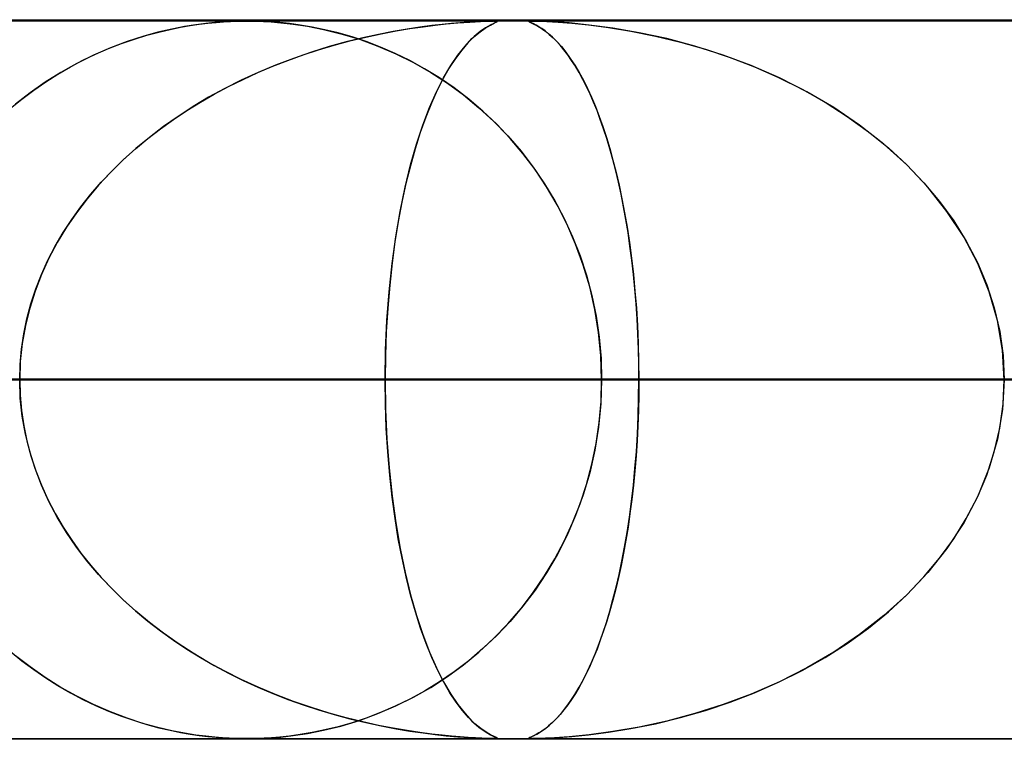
# Model space of a CAD drawing. Header units: millimetres. Extents: x -790 to 790, y -924 to 924.
# Tile 36 of 48: x 201 to 215, y 914 to 924. Entities that reach past the tile are written whole.
import ezdxf

# ---------------------------------------------------------------- set-up
doc = ezdxf.new("R2010")
doc.units = ezdxf.units.MM
doc.layers.add('HIDDEN', color=7, linetype='Continuous')
doc.layers.add('THICK', color=7, linetype='Continuous')

msp = doc.modelspace()

# ---------------------------------------------------------------- linework, layer by layer
at = {"layer": 'HIDDEN'}
for p, q in [((344.621, 923.99), (0, 923.99)), ((677, 923.99), (0, 923.99)), ((344.621, 923.99), (0, 923.99)), ((329.536, 923.98), (0, 923.98)), ((204.03, 923.948), (203.891, 923.93)), ((203.936, 923.936), (204.056, 923.95)), ((204.152, 923.96), (204.03, 923.948)), ((204.056, 923.95), (204.17, 923.961)), ((204.259, 923.968), (204.152, 923.96)), ((204.17, 923.961), (204.275, 923.969)), ((204.354, 923.974), (204.259, 923.968)), ((204.275, 923.969), (204.37, 923.975)), ((204.438, 923.977), (204.354, 923.974)), ((204.37, 923.975), (204.454, 923.978)), ((204.515, 923.979), (204.438, 923.977)), ((204.454, 923.978), (204.529, 923.98)), ((204.588, 923.98), (204.515, 923.979)), ((204.529, 923.98), (204.6, 923.98)), ((204.665, 923.98), (204.588, 923.98)), ((204.6, 923.98), (204.672, 923.98)), ((204.746, 923.978), (204.665, 923.98)), ((204.672, 923.98), (204.747, 923.978)), ((204.837, 923.974), (204.746, 923.978)), ((204.747, 923.978), (204.831, 923.975)), ((204.831, 923.975), (204.935, 923.969)), ((204.939, 923.968), (204.837, 923.974)), ((204.935, 923.969), (205.072, 923.958)), ((205.057, 923.959), (204.939, 923.968)), ((205.19, 923.945), (205.057, 923.959)), ((205.072, 923.958), (205.242, 923.938)), ((205.339, 923.925), (205.19, 923.945)), ((207.445, 923.947), (207.315, 923.934)), ((207.367, 923.94), (207.529, 923.954)), ((207.563, 923.957), (207.445, 923.947)), ((207.529, 923.954), (207.696, 923.966)), ((207.675, 923.965), (207.563, 923.957)), ((207.777, 923.971), (207.675, 923.965)), ((207.696, 923.966), (207.846, 923.975)), ((207.864, 923.976), (207.777, 923.971)), ((207.846, 923.975), (207.956, 923.979)), ((207.935, 923.978), (207.864, 923.976)), ((207.988, 923.98), (207.935, 923.978)), ((207.956, 923.979), (208.027, 923.98)), ((208.03, 923.948), (207.981, 923.923)), ((207.986, 923.926), (208.042, 923.954)), ((208.028, 923.98), (207.988, 923.98)), ((208.057, 923.98), (208.028, 923.98)), ((208.063, 923.964), (208.03, 923.948)), ((208.035, 923.98), (208.072, 923.978)), ((208.042, 923.954), (208.073, 923.968)), ((208.074, 923.978), (208.057, 923.98)), ((208.08, 923.973), (208.063, 923.964)), ((208.072, 923.978), (208.08, 923.973)), ((208.073, 923.968), (208.081, 923.975)), ((208.081, 923.975), (208.074, 923.978)), ((208.519, 923.975), (208.532, 923.979)), ((208.53, 923.966), (208.519, 923.975)), ((208.527, 923.978), (208.52, 923.976)), ((208.52, 923.976), (208.522, 923.971)), ((208.522, 923.971), (208.532, 923.965)), ((208.544, 923.98), (208.527, 923.978)), ((208.555, 923.954), (208.53, 923.966)), ((208.532, 923.979), (208.571, 923.98)), ((208.532, 923.965), (208.549, 923.957)), ((208.571, 923.98), (208.544, 923.98)), ((208.549, 923.957), (208.571, 923.947)), ((208.586, 923.94), (208.555, 923.954)), ((208.614, 923.98), (208.571, 923.98)), ((208.571, 923.98), (208.646, 923.979)), ((208.571, 923.947), (208.597, 923.934)), ((208.672, 923.978), (208.614, 923.98)), ((208.646, 923.979), (208.767, 923.974)), ((208.751, 923.975), (208.672, 923.978)), ((208.877, 923.968), (208.751, 923.975)), ((208.767, 923.974), (208.926, 923.965)), ((209.079, 923.954), (208.877, 923.968)), ((208.926, 923.965), (209.116, 923.95)), ((209.355, 923.926), (209.079, 923.954)), ((209.116, 923.95), (209.35, 923.927)), ((203.362, 923.825), (203.154, 923.768)), ((203.209, 923.784), (203.375, 923.828)), ((203.555, 923.87), (203.362, 923.825)), ((203.375, 923.828), (203.531, 923.865)), ((203.531, 923.865), (203.677, 923.894)), ((203.732, 923.904), (203.555, 923.87)), ((203.677, 923.894), (203.812, 923.918)), ((203.891, 923.93), (203.732, 923.904)), ((203.812, 923.918), (203.936, 923.936)), ((205.242, 923.938), (205.44, 923.909)), ((205.504, 923.897), (205.339, 923.925)), ((205.44, 923.909), (205.662, 923.865)), ((205.682, 923.861), (205.504, 923.897)), ((205.662, 923.865), (205.904, 923.805)), ((205.869, 923.815), (205.682, 923.861)), ((206.06, 923.76), (205.869, 923.815)), ((205.904, 923.805), (206.162, 923.727)), ((206.633, 923.836), (206.427, 923.796)), ((206.466, 923.804), (206.673, 923.843)), ((206.826, 923.869), (206.633, 923.836)), ((206.673, 923.843), (206.866, 923.876)), ((207.005, 923.896), (206.826, 923.869)), ((206.866, 923.876), (207.047, 923.902)), ((207.168, 923.917), (207.005, 923.896)), ((207.047, 923.902), (207.214, 923.923)), ((207.315, 923.934), (207.168, 923.917)), ((207.214, 923.923), (207.367, 923.94)), ((207.728, 923.736), (207.823, 923.819)), ((207.843, 923.834), (207.759, 923.765)), ((207.823, 923.819), (207.912, 923.883)), ((207.917, 923.887), (207.843, 923.834)), ((207.912, 923.883), (207.986, 923.926)), ((207.981, 923.923), (207.917, 923.887)), ((208.619, 923.923), (208.586, 923.94)), ((208.597, 923.934), (208.629, 923.917)), ((208.656, 923.902), (208.619, 923.923)), ((208.629, 923.917), (208.666, 923.896)), ((208.698, 923.876), (208.656, 923.902)), ((208.666, 923.896), (208.707, 923.869)), ((208.743, 923.843), (208.698, 923.876)), ((208.707, 923.869), (208.753, 923.836)), ((208.793, 923.804), (208.743, 923.843)), ((208.753, 923.836), (208.803, 923.796)), ((209.35, 923.927), (209.626, 923.891)), ((209.684, 923.883), (209.355, 923.926)), ((209.626, 923.891), (209.937, 923.841)), ((210.054, 923.819), (209.684, 923.883)), ((209.937, 923.841), (210.278, 923.773)), ((210.438, 923.736), (210.054, 923.819)), ((202.934, 923.696), (202.704, 923.609)), ((202.854, 923.667), (203.034, 923.73)), ((203.154, 923.768), (202.934, 923.696)), ((203.034, 923.73), (203.209, 923.784)), ((205.981, 923.691), (205.743, 923.625)), ((205.812, 923.645), (206.03, 923.704)), ((206.209, 923.748), (205.981, 923.691)), ((206.03, 923.704), (206.25, 923.757)), ((206.256, 923.695), (206.06, 923.76)), ((206.162, 923.727), (206.42, 923.633)), ((206.427, 923.796), (206.209, 923.748)), ((206.25, 923.757), (206.466, 923.804)), ((206.456, 923.618), (206.256, 923.695)), ((207.672, 923.679), (207.586, 923.578)), ((207.631, 923.633), (207.728, 923.736)), ((207.759, 923.765), (207.672, 923.679)), ((208.846, 923.757), (208.793, 923.804)), ((208.803, 923.796), (208.856, 923.748)), ((208.9, 923.704), (208.846, 923.757)), ((208.856, 923.748), (208.912, 923.691)), ((208.953, 923.645), (208.9, 923.704)), ((208.912, 923.691), (208.971, 923.625)), ((210.278, 923.773), (210.627, 923.688)), ((210.827, 923.633), (210.438, 923.736)), ((210.627, 923.688), (210.974, 923.588)), ((202.704, 923.609), (202.467, 923.507)), ((202.496, 923.52), (202.675, 923.597)), ((202.675, 923.597), (202.854, 923.667)), ((205.496, 923.549), (205.246, 923.462)), ((205.381, 923.51), (205.595, 923.581)), ((205.743, 923.625), (205.496, 923.549)), ((205.595, 923.581), (205.812, 923.645)), ((206.42, 923.633), (206.671, 923.525)), ((206.658, 923.531), (206.456, 923.618)), ((207.586, 923.578), (207.499, 923.462)), ((207.532, 923.508), (207.631, 923.633)), ((209.007, 923.581), (208.953, 923.645)), ((208.971, 923.625), (209.032, 923.549)), ((209.06, 923.51), (209.007, 923.581)), ((209.032, 923.549), (209.094, 923.462)), ((211.219, 923.508), (210.827, 923.633)), ((210.974, 923.588), (211.318, 923.473)), ((202.145, 923.343), (202.32, 923.435)), ((202.467, 923.507), (202.236, 923.392)), ((202.32, 923.435), (202.496, 923.52)), ((204.958, 923.352), (205.168, 923.434)), ((205.246, 923.462), (204.998, 923.368)), ((205.168, 923.434), (205.381, 923.51)), ((206.863, 923.431), (206.658, 923.531)), ((206.671, 923.525), (206.916, 923.403)), ((207.068, 923.318), (206.863, 923.431)), ((206.916, 923.403), (207.155, 923.267)), ((207.499, 923.462), (207.413, 923.33)), ((207.432, 923.361), (207.532, 923.508)), ((209.113, 923.434), (209.06, 923.51)), ((209.094, 923.462), (209.156, 923.368)), ((209.166, 923.352), (209.113, 923.434)), ((211.611, 923.361), (211.219, 923.508)), ((211.318, 923.473), (211.657, 923.342)), ((202.012, 923.267), (201.795, 923.13)), ((201.972, 923.243), (202.145, 923.343)), ((202.236, 923.392), (202.012, 923.267)), ((204.757, 923.266), (204.521, 923.158)), ((204.545, 923.17), (204.75, 923.264)), ((204.75, 923.264), (204.958, 923.352)), ((204.998, 923.368), (204.757, 923.266)), ((207.274, 923.192), (207.068, 923.318)), ((207.155, 923.267), (207.386, 923.117)), ((207.413, 923.33), (207.328, 923.183)), ((207.332, 923.19), (207.432, 923.361)), ((209.156, 923.368), (209.217, 923.266)), ((209.218, 923.264), (209.166, 923.352)), ((209.217, 923.266), (209.276, 923.158)), ((209.269, 923.17), (209.218, 923.264)), ((212.001, 923.19), (211.611, 923.361)), ((211.657, 923.342), (211.991, 923.195)), ((201.795, 923.13), (201.586, 922.984)), ((201.635, 923.019), (201.802, 923.135)), ((201.802, 923.135), (201.972, 923.243)), ((204.521, 923.158), (204.291, 923.042)), ((204.344, 923.07), (204.545, 923.17)), ((207.233, 922.995), (207.332, 923.19)), ((207.328, 923.183), (207.244, 923.019)), ((207.479, 923.051), (207.274, 923.192)), ((209.32, 923.07), (209.269, 923.17)), ((209.276, 923.158), (209.333, 923.042)), ((211.991, 923.195), (212.318, 923.032)), ((212.385, 922.995), (212.001, 923.19)), ((201.586, 922.984), (201.384, 922.827)), ((201.47, 922.896), (201.635, 923.019)), ((204.291, 923.042), (204.067, 922.92)), ((204.146, 922.964), (204.344, 923.07)), ((207.137, 922.777), (207.233, 922.995)), ((207.244, 923.019), (207.163, 922.839)), ((207.386, 923.117), (207.61, 922.953)), ((207.682, 922.896), (207.479, 923.051)), ((209.369, 922.964), (209.32, 923.07)), ((209.333, 923.042), (209.389, 922.92)), ((212.318, 923.032), (212.636, 922.852)), ((212.758, 922.777), (212.385, 922.995)), ((201.309, 922.764), (201.47, 922.896)), ((203.762, 922.735), (203.952, 922.853)), ((204.067, 922.92), (203.851, 922.791)), ((203.952, 922.853), (204.146, 922.964)), ((207.61, 922.953), (207.825, 922.776)), ((207.88, 922.727), (207.682, 922.896)), ((209.418, 922.853), (209.369, 922.964)), ((209.389, 922.92), (209.444, 922.791)), ((209.466, 922.735), (209.418, 922.853)), ((212.636, 922.852), (212.944, 922.655)), ((203.577, 922.611), (203.762, 922.735)), ((203.851, 922.791), (203.641, 922.655)), ((207.044, 922.534), (207.137, 922.777)), ((207.163, 922.839), (207.084, 922.642)), ((207.825, 922.776), (208.032, 922.585)), ((208.072, 922.545), (207.88, 922.727)), ((209.444, 922.791), (209.496, 922.655)), ((209.512, 922.611), (209.466, 922.735)), ((213.116, 922.534), (212.758, 922.777)), ((203.396, 922.481), (203.577, 922.611)), ((203.641, 922.655), (203.438, 922.512)), ((207.084, 922.642), (207.008, 922.429)), ((208.032, 922.585), (208.227, 922.383)), ((209.496, 922.655), (209.547, 922.512)), ((209.558, 922.481), (209.512, 922.611)), ((212.944, 922.655), (213.239, 922.442)), ((203.22, 922.345), (203.396, 922.481)), ((203.438, 922.512), (203.243, 922.363)), ((206.956, 922.268), (207.044, 922.534)), ((208.258, 922.349), (208.072, 922.545)), ((209.547, 922.512), (209.596, 922.363)), ((209.602, 922.345), (209.558, 922.481)), ((213.455, 922.268), (213.116, 922.534)), ((213.239, 922.442), (213.516, 922.217)), ((203.049, 922.203), (203.22, 922.345)), ((203.243, 922.363), (203.055, 922.208)), ((207.008, 922.429), (206.937, 922.204)), ((208.227, 922.383), (208.41, 922.17)), ((208.435, 922.138), (208.258, 922.349)), ((209.596, 922.363), (209.643, 922.208)), ((209.645, 922.203), (209.602, 922.345)), ((203.055, 922.208), (202.875, 922.045)), ((202.884, 922.054), (203.049, 922.203)), ((206.937, 922.204), (206.871, 921.967)), ((206.874, 921.979), (206.956, 922.268)), ((208.41, 922.17), (208.58, 921.948)), ((209.643, 922.208), (209.688, 922.045)), ((209.686, 922.054), (209.645, 922.203)), ((213.773, 921.979), (213.455, 922.268)), ((213.516, 922.217), (213.773, 921.979)), ((202.875, 922.045), (202.701, 921.875)), ((202.725, 921.899), (202.884, 922.054)), ((208.604, 921.914), (208.435, 922.138)), ((209.726, 921.899), (209.686, 922.054)), ((209.688, 922.045), (209.732, 921.875)), ((202.573, 921.738), (202.725, 921.899)), ((206.798, 921.668), (206.874, 921.979)), ((206.871, 921.967), (206.809, 921.719)), ((208.58, 921.948), (208.737, 921.717)), ((208.763, 921.676), (208.604, 921.914)), ((209.764, 921.738), (209.726, 921.899)), ((214.067, 921.668), (213.773, 921.979)), ((213.773, 921.979), (214.011, 921.731)), ((202.701, 921.875), (202.536, 921.697)), ((209.732, 921.875), (209.773, 921.697)), ((202.536, 921.697), (202.379, 921.51)), ((202.429, 921.571), (202.573, 921.738)), ((206.729, 921.334), (206.798, 921.668)), ((206.809, 921.719), (206.753, 921.46)), ((208.737, 921.717), (208.88, 921.479)), ((208.91, 921.424), (208.763, 921.676)), ((209.8, 921.571), (209.764, 921.738)), ((209.773, 921.697), (209.813, 921.51)), ((214.011, 921.731), (214.229, 921.471)), ((214.331, 921.334), (214.067, 921.668)), ((202.379, 921.51), (202.23, 921.315)), ((202.292, 921.399), (202.429, 921.571)), ((208.88, 921.479), (209.01, 921.233)), ((209.834, 921.399), (209.8, 921.571)), ((209.813, 921.51), (209.85, 921.315)), ((202.164, 921.221), (202.292, 921.399)), ((206.753, 921.46), (206.703, 921.191)), ((209.046, 921.158), (208.91, 921.424)), ((209.867, 921.221), (209.834, 921.399)), ((214.229, 921.471), (214.425, 921.201)), ((202.044, 921.038), (202.164, 921.221)), ((202.23, 921.315), (202.091, 921.112)), ((206.668, 920.98), (206.729, 921.334)), ((209.01, 921.233), (209.127, 920.978)), ((209.85, 921.315), (209.885, 921.112)), ((209.897, 921.038), (209.867, 921.221)), ((214.564, 920.98), (214.331, 921.334)), ((202.091, 921.112), (201.963, 920.901)), ((206.703, 921.191), (206.657, 920.91)), ((209.168, 920.879), (209.046, 921.158)), ((209.885, 921.112), (209.917, 920.901)), ((214.425, 921.201), (214.6, 920.919)), ((201.934, 920.849), (202.044, 921.038)), ((206.617, 920.607), (206.668, 920.98)), ((209.127, 920.978), (209.23, 920.715)), ((209.924, 920.849), (209.897, 921.038)), ((214.762, 920.607), (214.564, 920.98)), ((201.833, 920.655), (201.934, 920.849)), ((201.963, 920.901), (201.847, 920.682)), ((206.657, 920.91), (206.618, 920.616)), ((209.274, 920.587), (209.168, 920.879)), ((209.917, 920.901), (209.946, 920.682)), ((209.949, 920.655), (209.924, 920.849)), ((214.6, 920.919), (214.754, 920.623)), ((201.847, 920.682), (201.743, 920.457)), ((209.23, 920.715), (209.319, 920.444)), ((209.946, 920.682), (209.972, 920.457)), ((201.743, 920.457), (201.833, 920.655)), ((206.575, 920.216), (206.617, 920.607)), ((206.618, 920.616), (206.584, 920.308)), ((209.364, 920.283), (209.274, 920.587)), ((209.972, 920.457), (209.949, 920.655)), ((214.754, 920.623), (214.884, 920.314)), ((214.92, 920.216), (214.762, 920.607)), ((201.743, 920.457), (201.653, 920.225)), ((201.664, 920.255), (201.743, 920.457)), ((209.319, 920.444), (209.394, 920.164)), ((209.972, 920.457), (209.994, 920.225)), ((209.992, 920.255), (209.972, 920.457)), ((201.596, 920.048), (201.664, 920.255)), ((206.584, 920.308), (206.557, 919.988)), ((209.436, 919.969), (209.364, 920.283)), ((210.009, 920.048), (209.992, 920.255)), ((214.884, 920.314), (214.989, 919.993)), ((201.653, 920.225), (201.579, 919.987)), ((206.545, 919.814), (206.575, 920.216)), ((209.394, 920.164), (209.453, 919.877)), ((209.994, 920.225), (210.013, 919.987)), ((215.035, 919.814), (214.92, 920.216)), ((201.579, 919.987), (201.519, 919.745)), ((201.54, 919.839), (201.596, 920.048)), ((206.557, 919.988), (206.537, 919.66)), ((210.023, 919.839), (210.009, 920.048)), ((210.013, 919.987), (210.028, 919.745)), ((214.989, 919.993), (215.066, 919.664)), ((201.496, 919.628), (201.54, 919.839)), ((209.488, 919.648), (209.436, 919.969)), ((209.453, 919.877), (209.495, 919.585)), ((210.034, 919.628), (210.023, 919.839)), ((201.519, 919.745), (201.476, 919.497)), ((206.527, 919.404), (206.545, 919.814)), ((210.028, 919.745), (210.039, 919.497)), ((215.105, 919.404), (215.035, 919.814)), ((201.465, 919.416), (201.496, 919.628)), ((206.537, 919.66), (206.525, 919.327)), ((209.52, 919.322), (209.488, 919.648)), ((209.495, 919.585), (209.522, 919.289)), ((210.041, 919.416), (210.034, 919.628)), ((215.066, 919.664), (215.112, 919.329)), ((201.476, 919.497), (201.449, 919.244)), ((210.039, 919.497), (210.045, 919.244)), ((201.446, 919.203), (201.465, 919.416)), ((206.521, 918.99), (206.527, 919.404)), ((206.525, 919.327), (206.521, 918.99)), ((209.53, 918.99), (209.52, 919.322)), ((209.522, 919.289), (209.53, 918.99)), ((210.046, 919.203), (210.041, 919.416)), ((215.128, 918.99), (215.105, 919.404)), ((215.112, 919.329), (215.128, 918.99)), ((201.449, 919.244), (201.44, 918.99)), ((201.44, 918.99), (201.446, 919.203)), ((210.045, 919.244), (210.048, 918.99)), ((210.048, 918.99), (210.046, 919.203)), ((206.521, 918.99), (0, 918.99)), ((0, 918.99), (206.521, 918.99)), ((223.88, 918.99), (0, 918.99)), ((0, 918.99), (218.8, 918.99)), ((0, 918.99), (223.88, 918.99)), ((218.8, 918.99), (0, 918.99)), ((241.24, 918.99), (0, 918.99)), ((0, 918.99), (236.159, 918.99)), ((0, 918.99), (241.24, 918.99)), ((236.159, 918.99), (0, 918.99)), ((258.599, 918.99), (0, 918.99)), ((0, 918.99), (253.518, 918.99)), ((0, 918.99), (258.599, 918.99)), ((253.518, 918.99), (0, 918.99)), ((275.958, 918.99), (0, 918.99)), ((0, 918.99), (270.877, 918.99)), ((0, 918.99), (275.958, 918.99)), ((270.877, 918.99), (0, 918.99)), ((293.317, 918.99), (0, 918.99)), ((0, 918.99), (288.236, 918.99)), ((0, 918.99), (293.317, 918.99)), ((288.236, 918.99), (0, 918.99)), ((310.676, 918.99), (0, 918.99)), ((0, 918.99), (305.595, 918.99)), ((0, 918.99), (310.676, 918.99)), ((305.595, 918.99), (0, 918.99)), ((328.035, 918.99), (0, 918.99)), ((0, 918.99), (322.954, 918.99)), ((0, 918.99), (328.035, 918.99)), ((322.954, 918.99), (0, 918.99)), ((209.53, 918.99), (110.963, 918.99)), ((110.963, 918.99), (209.53, 918.99)), ((123.245, 918.99), (233.657, 918.99)), ((233.657, 918.99), (123.245, 918.99)), ((243.639, 918.99), (128.326, 918.99)), ((128.326, 918.99), (243.639, 918.99)), ((140.606, 918.99), (267.763, 918.99)), ((267.763, 918.99), (140.606, 918.99)), ((277.745, 918.99), (145.687, 918.99)), ((145.687, 918.99), (277.745, 918.99)), ((157.967, 918.99), (301.869, 918.99)), ((301.869, 918.99), (157.967, 918.99)), ((311.85, 918.99), (163.048, 918.99)), ((163.048, 918.99), (311.85, 918.99)), ((175.328, 918.99), (335.973, 918.99)), ((335.973, 918.99), (175.328, 918.99)), ((345.954, 918.99), (180.409, 918.99)), ((180.409, 918.99), (345.954, 918.99)), ((192.688, 918.99), (370.076, 918.99)), ((370.076, 918.99), (192.688, 918.99)), ((380.057, 918.99), (197.769, 918.99)), ((197.769, 918.99), (380.057, 918.99)), ((197.769, 918.99), (210.048, 918.99)), ((210.048, 918.99), (197.769, 918.99)), ((201.44, 918.99), (201.446, 918.777)), ((201.449, 918.736), (201.44, 918.99)), ((206.525, 918.651), (206.521, 918.99)), ((206.521, 918.99), (206.527, 918.576)), ((218.8, 918.99), (206.521, 918.99)), ((206.521, 918.99), (218.8, 918.99)), ((209.53, 918.99), (209.52, 918.658)), ((209.522, 918.691), (209.53, 918.99)), ((233.657, 918.99), (209.53, 918.99)), ((209.53, 918.99), (233.657, 918.99)), ((210.045, 918.736), (210.048, 918.99)), ((210.048, 918.99), (210.046, 918.777)), ((210.048, 918.99), (404.179, 918.99)), ((404.179, 918.99), (210.048, 918.99)), ((215.128, 918.99), (215.105, 918.576)), ((215.112, 918.651), (215.128, 918.99)), ((201.446, 918.777), (201.465, 918.564)), ((210.046, 918.777), (210.041, 918.564)), ((201.476, 918.483), (201.449, 918.736)), ((206.537, 918.316), (206.525, 918.651)), ((209.52, 918.658), (209.488, 918.332)), ((209.495, 918.395), (209.522, 918.691)), ((210.039, 918.483), (210.045, 918.736)), ((215.066, 918.316), (215.112, 918.651)), ((201.465, 918.564), (201.496, 918.352)), ((201.519, 918.235), (201.476, 918.483)), ((206.527, 918.576), (206.545, 918.166)), ((210.028, 918.235), (210.039, 918.483)), ((210.041, 918.564), (210.034, 918.352)), ((215.105, 918.576), (215.035, 918.166)), ((201.496, 918.352), (201.54, 918.141)), ((209.488, 918.332), (209.436, 918.011)), ((209.453, 918.103), (209.495, 918.395)), ((210.034, 918.352), (210.023, 918.141)), ((201.579, 917.993), (201.519, 918.235)), ((206.557, 917.987), (206.537, 918.316)), ((210.013, 917.993), (210.028, 918.235)), ((214.989, 917.987), (215.066, 918.316)), ((201.54, 918.141), (201.596, 917.932)), ((206.545, 918.166), (206.575, 917.764)), ((209.394, 917.816), (209.453, 918.103)), ((210.023, 918.141), (210.009, 917.932)), ((215.035, 918.166), (214.92, 917.764)), ((201.653, 917.755), (201.579, 917.993)), ((201.596, 917.932), (201.664, 917.725)), ((206.584, 917.666), (206.557, 917.987)), ((209.436, 918.011), (209.364, 917.697)), ((210.009, 917.932), (209.992, 917.725)), ((209.994, 917.755), (210.013, 917.993)), ((214.884, 917.666), (214.989, 917.987)), ((209.319, 917.536), (209.394, 917.816)), ((201.743, 917.523), (201.653, 917.755)), ((201.664, 917.725), (201.743, 917.523)), ((206.575, 917.764), (206.617, 917.374)), ((206.619, 917.357), (206.584, 917.666)), ((209.364, 917.697), (209.274, 917.393)), ((209.972, 917.523), (209.994, 917.755)), ((209.992, 917.725), (209.972, 917.523)), ((214.754, 917.357), (214.884, 917.666)), ((214.92, 917.764), (214.762, 917.374)), ((201.743, 917.523), (201.833, 917.325)), ((201.847, 917.298), (201.743, 917.523)), ((209.23, 917.265), (209.319, 917.536)), ((209.946, 917.298), (209.972, 917.523)), ((209.972, 917.523), (209.949, 917.325)), ((206.617, 917.374), (206.668, 917)), ((209.274, 917.393), (209.168, 917.101)), ((214.762, 917.374), (214.564, 917)), ((201.833, 917.325), (201.934, 917.131)), ((201.963, 917.079), (201.847, 917.298)), ((206.659, 917.061), (206.619, 917.357)), ((209.127, 917.002), (209.23, 917.265)), ((209.917, 917.079), (209.946, 917.298)), ((209.949, 917.325), (209.924, 917.131)), ((214.6, 917.061), (214.754, 917.357)), ((201.934, 917.131), (202.044, 916.942)), ((209.168, 917.101), (209.046, 916.822)), ((209.924, 917.131), (209.897, 916.942)), ((202.091, 916.868), (201.963, 917.079)), ((206.704, 916.779), (206.659, 917.061)), ((206.668, 917), (206.729, 916.646)), ((209.01, 916.747), (209.127, 917.002)), ((209.885, 916.868), (209.917, 917.079)), ((214.564, 917), (214.331, 916.646)), ((214.425, 916.779), (214.6, 917.061)), ((202.044, 916.942), (202.164, 916.759)), ((202.23, 916.665), (202.091, 916.868)), ((209.85, 916.665), (209.885, 916.868)), ((209.897, 916.942), (209.867, 916.759)), ((202.164, 916.759), (202.292, 916.581)), ((206.755, 916.509), (206.704, 916.779)), ((208.88, 916.501), (209.01, 916.747)), ((209.046, 916.822), (208.91, 916.556)), ((209.867, 916.759), (209.834, 916.581)), ((214.229, 916.509), (214.425, 916.779)), ((202.379, 916.47), (202.23, 916.665)), ((202.292, 916.581), (202.429, 916.409)), ((206.729, 916.646), (206.798, 916.312)), ((208.91, 916.556), (208.763, 916.304)), ((209.834, 916.581), (209.8, 916.409)), ((209.813, 916.47), (209.85, 916.665)), ((214.331, 916.646), (214.067, 916.312)), ((202.536, 916.283), (202.379, 916.47)), ((206.812, 916.249), (206.755, 916.509)), ((208.737, 916.263), (208.88, 916.501)), ((209.773, 916.283), (209.813, 916.47)), ((214.011, 916.249), (214.229, 916.509)), ((202.429, 916.409), (202.573, 916.242)), ((202.701, 916.105), (202.536, 916.283)), ((206.798, 916.312), (206.874, 916.001)), ((208.763, 916.304), (208.604, 916.066)), ((209.732, 916.105), (209.773, 916.283)), ((209.8, 916.409), (209.764, 916.242)), ((214.067, 916.312), (213.773, 916.001)), ((202.573, 916.242), (202.725, 916.081)), ((206.874, 916.001), (206.812, 916.249)), ((208.58, 916.032), (208.737, 916.263)), ((209.764, 916.242), (209.726, 916.081)), ((213.773, 916.001), (214.011, 916.249)), ((202.875, 915.935), (202.701, 916.105)), ((202.725, 916.081), (202.884, 915.926)), ((208.41, 915.81), (208.58, 916.032)), ((208.604, 916.066), (208.435, 915.842)), ((209.726, 916.081), (209.686, 915.926)), ((209.688, 915.935), (209.732, 916.105)), ((203.055, 915.772), (202.875, 915.935)), ((202.884, 915.926), (203.049, 915.778)), ((206.941, 915.763), (206.874, 916.001)), ((206.874, 916.001), (206.956, 915.712)), ((209.643, 915.772), (209.688, 915.935)), ((209.686, 915.926), (209.645, 915.778)), ((213.773, 916.001), (213.455, 915.712)), ((213.516, 915.763), (213.773, 916.001)), ((203.049, 915.778), (203.22, 915.635)), ((203.243, 915.617), (203.055, 915.772)), ((207.013, 915.538), (206.941, 915.763)), ((208.227, 915.597), (208.41, 915.81)), ((208.435, 915.842), (208.258, 915.631)), ((209.596, 915.617), (209.643, 915.772)), ((209.645, 915.778), (209.602, 915.635)), ((213.239, 915.538), (213.516, 915.763)), ((203.22, 915.635), (203.396, 915.499)), ((203.438, 915.468), (203.243, 915.617)), ((206.956, 915.712), (207.044, 915.446)), ((208.032, 915.395), (208.227, 915.597)), ((208.258, 915.631), (208.072, 915.435)), ((209.547, 915.468), (209.596, 915.617)), ((209.602, 915.635), (209.558, 915.499)), ((213.455, 915.712), (213.116, 915.446)), ((203.396, 915.499), (203.577, 915.369)), ((203.641, 915.325), (203.438, 915.468)), ((207.089, 915.325), (207.013, 915.538)), ((209.496, 915.325), (209.547, 915.468)), ((209.558, 915.499), (209.512, 915.369)), ((212.944, 915.325), (213.239, 915.538)), ((203.577, 915.369), (203.762, 915.245)), ((203.851, 915.189), (203.641, 915.325)), ((207.044, 915.446), (207.137, 915.203)), ((207.169, 915.128), (207.089, 915.325)), ((207.825, 915.204), (208.032, 915.395)), ((208.072, 915.435), (207.88, 915.253)), ((209.444, 915.189), (209.496, 915.325)), ((209.512, 915.369), (209.466, 915.245)), ((212.636, 915.128), (212.944, 915.325)), ((213.116, 915.446), (212.758, 915.203)), ((201.309, 915.216), (201.47, 915.084)), ((203.762, 915.245), (203.952, 915.127)), ((204.067, 915.06), (203.851, 915.189)), ((207.137, 915.203), (207.233, 914.985)), ((207.61, 915.027), (207.825, 915.204)), ((207.88, 915.253), (207.682, 915.084)), ((209.389, 915.06), (209.444, 915.189)), ((209.466, 915.245), (209.418, 915.127)), ((212.758, 915.203), (212.385, 914.985)), ((201.586, 914.996), (201.384, 915.153)), ((201.47, 915.084), (201.635, 914.961)), ((203.952, 915.127), (204.146, 915.016)), ((204.291, 914.938), (204.067, 915.06)), ((207.251, 914.948), (207.169, 915.128)), ((207.682, 915.084), (207.479, 914.929)), ((209.333, 914.938), (209.389, 915.06)), ((209.418, 915.127), (209.369, 915.016)), ((212.318, 914.948), (212.636, 915.128)), ((201.795, 914.85), (201.586, 914.996)), ((201.635, 914.961), (201.802, 914.845)), ((204.146, 915.016), (204.344, 914.91)), ((204.521, 914.822), (204.291, 914.938)), ((204.344, 914.91), (204.545, 914.81)), ((207.233, 914.985), (207.332, 914.79)), ((207.335, 914.785), (207.251, 914.948)), ((207.479, 914.929), (207.274, 914.788)), ((207.386, 914.863), (207.61, 915.027)), ((209.32, 914.91), (209.269, 914.81)), ((209.276, 914.822), (209.333, 914.938)), ((209.369, 915.016), (209.32, 914.91)), ((211.991, 914.785), (212.318, 914.948)), ((212.385, 914.985), (212.001, 914.79)), ((202.012, 914.713), (201.795, 914.85)), ((201.802, 914.845), (201.972, 914.737)), ((204.757, 914.714), (204.521, 914.822)), ((204.545, 914.81), (204.75, 914.716)), ((207.274, 914.788), (207.068, 914.662)), ((207.155, 914.713), (207.386, 914.863)), ((207.332, 914.79), (207.432, 914.619)), ((207.42, 914.638), (207.335, 914.785)), ((209.217, 914.714), (209.276, 914.822)), ((209.269, 914.81), (209.218, 914.716)), ((212.001, 914.79), (211.611, 914.619)), ((211.657, 914.638), (211.991, 914.785)), ((201.972, 914.737), (202.145, 914.637)), ((202.236, 914.588), (202.012, 914.713)), ((202.145, 914.637), (202.32, 914.545)), ((204.75, 914.716), (204.958, 914.628)), ((204.998, 914.612), (204.757, 914.714)), ((207.068, 914.662), (206.863, 914.549)), ((206.916, 914.577), (207.155, 914.713)), ((207.507, 914.507), (207.42, 914.638)), ((209.156, 914.612), (209.217, 914.714)), ((209.218, 914.716), (209.166, 914.628)), ((211.318, 914.507), (211.657, 914.638)), ((202.467, 914.473), (202.236, 914.588)), ((202.32, 914.545), (202.496, 914.46)), ((204.958, 914.628), (205.168, 914.546)), ((205.246, 914.518), (204.998, 914.612)), ((205.168, 914.546), (205.381, 914.47)), ((205.496, 914.431), (205.246, 914.518)), ((206.863, 914.549), (206.658, 914.449)), ((206.671, 914.455), (206.916, 914.577)), ((207.432, 914.619), (207.532, 914.472)), ((207.594, 914.392), (207.507, 914.507)), ((209.032, 914.431), (209.094, 914.518)), ((209.113, 914.546), (209.06, 914.47)), ((209.094, 914.518), (209.156, 914.612)), ((209.166, 914.628), (209.113, 914.546)), ((210.974, 914.392), (211.318, 914.507)), ((211.611, 914.619), (211.219, 914.472)), ((202.704, 914.371), (202.467, 914.473)), ((202.496, 914.46), (202.675, 914.383)), ((202.675, 914.383), (202.854, 914.312)), ((202.934, 914.284), (202.704, 914.371)), ((205.381, 914.47), (205.595, 914.4)), ((205.743, 914.355), (205.496, 914.431)), ((205.595, 914.4), (205.812, 914.335)), ((206.456, 914.362), (206.256, 914.285)), ((206.42, 914.347), (206.671, 914.455)), ((206.658, 914.449), (206.456, 914.362)), ((207.532, 914.472), (207.631, 914.347)), ((207.681, 914.292), (207.594, 914.392)), ((209.007, 914.4), (208.953, 914.335)), ((208.971, 914.355), (209.032, 914.431)), ((209.06, 914.47), (209.007, 914.4)), ((210.627, 914.292), (210.974, 914.392)), ((211.219, 914.472), (210.827, 914.347)), ((202.854, 914.312), (203.034, 914.25)), ((203.154, 914.212), (202.934, 914.284)), ((203.034, 914.25), (203.209, 914.196)), ((205.981, 914.289), (205.743, 914.355)), ((205.812, 914.335), (206.03, 914.276)), ((205.904, 914.175), (206.162, 914.253)), ((206.209, 914.232), (205.981, 914.289)), ((206.03, 914.276), (206.25, 914.223)), ((206.256, 914.285), (206.06, 914.22)), ((206.162, 914.253), (206.42, 914.347)), ((206.427, 914.184), (206.209, 914.232)), ((207.631, 914.347), (207.728, 914.244)), ((207.768, 914.207), (207.681, 914.292)), ((207.728, 914.244), (207.823, 914.161)), ((208.803, 914.184), (208.856, 914.232)), ((208.9, 914.276), (208.846, 914.223)), ((208.856, 914.232), (208.912, 914.289)), ((208.953, 914.335), (208.9, 914.276)), ((208.912, 914.289), (208.971, 914.355)), ((210.438, 914.244), (210.054, 914.161)), ((210.278, 914.207), (210.627, 914.292)), ((210.827, 914.347), (210.438, 914.244)), ((203.362, 914.155), (203.154, 914.212)), ((203.209, 914.196), (203.375, 914.152)), ((203.555, 914.11), (203.362, 914.155)), ((203.375, 914.152), (203.531, 914.115)), ((203.531, 914.115), (203.677, 914.086)), ((203.732, 914.076), (203.555, 914.11)), ((205.44, 914.072), (205.662, 914.115)), ((205.682, 914.12), (205.504, 914.083)), ((205.662, 914.115), (205.904, 914.175)), ((205.869, 914.165), (205.682, 914.12)), ((206.06, 914.22), (205.869, 914.165)), ((206.25, 914.223), (206.466, 914.176)), ((206.633, 914.144), (206.427, 914.184)), ((206.466, 914.176), (206.673, 914.137)), ((206.826, 914.111), (206.633, 914.144)), ((206.673, 914.137), (206.866, 914.104)), ((207.005, 914.084), (206.826, 914.111)), ((206.866, 914.104), (207.047, 914.078)), ((207.851, 914.139), (207.768, 914.207)), ((207.823, 914.161), (207.912, 914.097)), ((207.925, 914.089), (207.851, 914.139)), ((207.912, 914.097), (207.986, 914.054)), ((207.987, 914.053), (207.925, 914.089)), ((208.698, 914.104), (208.656, 914.078)), ((208.666, 914.084), (208.707, 914.111)), ((208.743, 914.137), (208.698, 914.104)), ((208.707, 914.111), (208.753, 914.144)), ((208.793, 914.176), (208.743, 914.137)), ((208.753, 914.144), (208.803, 914.184)), ((208.846, 914.223), (208.793, 914.176)), ((209.35, 914.053), (209.626, 914.089)), ((209.684, 914.097), (209.355, 914.054)), ((209.626, 914.089), (209.937, 914.139)), ((210.054, 914.161), (209.684, 914.097)), ((209.937, 914.139), (210.278, 914.207)), ((0, 914), (329.536, 914)), ((344.621, 913.99), (0, 913.99)), ((677, 913.99), (0, 913.99)), ((344.621, 913.99), (0, 913.99)), ((104.422, 914), (204.6, 914)), ((121.78, 914), (238.7, 914)), ((139.138, 914), (272.8, 914)), ((156.497, 914), (306.9, 914)), ((173.855, 914), (341, 914)), ((191.213, 914), (375.1, 914)), ((203.677, 914.086), (203.812, 914.062)), ((203.891, 914.05), (203.732, 914.076)), ((203.812, 914.062), (203.936, 914.044)), ((204.03, 914.032), (203.891, 914.05)), ((203.936, 914.044), (204.056, 914.03)), ((204.152, 914.02), (204.03, 914.032)), ((204.056, 914.03), (204.17, 914.018)), ((204.259, 914.012), (204.152, 914.02)), ((204.17, 914.018), (204.275, 914.011)), ((204.354, 914.006), (204.259, 914.012)), ((204.275, 914.011), (204.37, 914.005)), ((204.438, 914.003), (204.354, 914.006)), ((204.37, 914.005), (204.454, 914.002)), ((204.515, 914.001), (204.438, 914.003)), ((204.454, 914.002), (204.529, 914)), ((204.588, 914), (204.515, 914.001)), ((204.529, 914), (204.6, 914)), ((204.665, 914), (204.588, 914)), ((204.6, 914), (204.672, 914)), ((204.746, 914.002), (204.665, 914)), ((204.672, 914), (204.747, 914.002)), ((204.837, 914.006), (204.746, 914.002)), ((204.747, 914.002), (204.831, 914.005)), ((204.831, 914.005), (204.935, 914.011)), ((204.939, 914.012), (204.837, 914.006)), ((204.935, 914.011), (205.072, 914.022)), ((205.057, 914.021), (204.939, 914.012)), ((205.19, 914.035), (205.057, 914.021)), ((205.072, 914.022), (205.242, 914.042)), ((205.339, 914.055), (205.19, 914.035)), ((205.242, 914.042), (205.44, 914.072)), ((205.504, 914.083), (205.339, 914.055)), ((207.168, 914.062), (207.005, 914.084)), ((207.047, 914.078), (207.214, 914.057)), ((207.315, 914.046), (207.168, 914.062)), ((207.214, 914.057), (207.367, 914.04)), ((207.445, 914.033), (207.315, 914.046)), ((207.367, 914.04), (207.529, 914.026)), ((207.563, 914.023), (207.445, 914.033)), ((207.529, 914.026), (207.696, 914.014)), ((207.675, 914.015), (207.563, 914.023)), ((207.777, 914.009), (207.675, 914.015)), ((207.696, 914.014), (207.846, 914.005)), ((207.864, 914.005), (207.777, 914.009)), ((207.846, 914.005), (207.956, 914.001)), ((207.935, 914.002), (207.864, 914.005)), ((207.988, 914), (207.935, 914.002)), ((207.956, 914.001), (208.027, 914)), ((207.986, 914.054), (208.042, 914.026)), ((208.035, 914.03), (207.987, 914.053)), ((208.028, 914), (207.988, 914)), ((208.027, 914), (208.068, 914.001)), ((208.057, 914), (208.028, 914)), ((208.067, 914.015), (208.035, 914.03)), ((208.042, 914.026), (208.073, 914.012)), ((208.074, 914.002), (208.057, 914)), ((208.08, 914.006), (208.067, 914.015)), ((208.068, 914.001), (208.08, 914.006)), ((208.073, 914.012), (208.081, 914.005)), ((208.081, 914.005), (208.074, 914.002)), ((208.53, 914.014), (208.519, 914.005)), ((208.519, 914.005), (208.532, 914.001)), ((208.52, 914.005), (208.522, 914.009)), ((208.527, 914.002), (208.52, 914.005)), ((208.522, 914.009), (208.532, 914.015)), ((208.544, 914), (208.527, 914.002)), ((208.555, 914.026), (208.53, 914.014)), ((208.532, 914.015), (208.549, 914.023)), ((208.532, 914.001), (208.571, 914)), ((208.571, 914), (208.544, 914)), ((208.549, 914.023), (208.571, 914.033)), ((208.586, 914.04), (208.555, 914.026)), ((208.571, 914.033), (208.597, 914.046)), ((208.571, 914), (208.646, 914.001)), ((208.614, 914), (208.571, 914)), ((208.572, 914), (409.2, 914)), ((208.619, 914.057), (208.586, 914.04)), ((208.597, 914.046), (208.629, 914.062)), ((208.672, 914.002), (208.614, 914)), ((208.656, 914.078), (208.619, 914.057)), ((208.629, 914.062), (208.666, 914.084)), ((208.646, 914.001), (208.767, 914.006)), ((208.751, 914.005), (208.672, 914.002)), ((208.877, 914.012), (208.751, 914.005)), ((208.767, 914.006), (208.926, 914.015)), ((209.079, 914.026), (208.877, 914.012)), ((208.926, 914.015), (209.116, 914.03)), ((209.355, 914.054), (209.079, 914.026)), ((209.116, 914.03), (209.35, 914.053))]:
    msp.add_line(p, q, dxfattribs=at)
at = {"layer": 'THICK'}
for p, q in [((0, 924), (732, 924)), ((732, 919), (0, 919))]:
    msp.add_line(p, q, dxfattribs=at)

doc.saveas('drawing.dxf')
